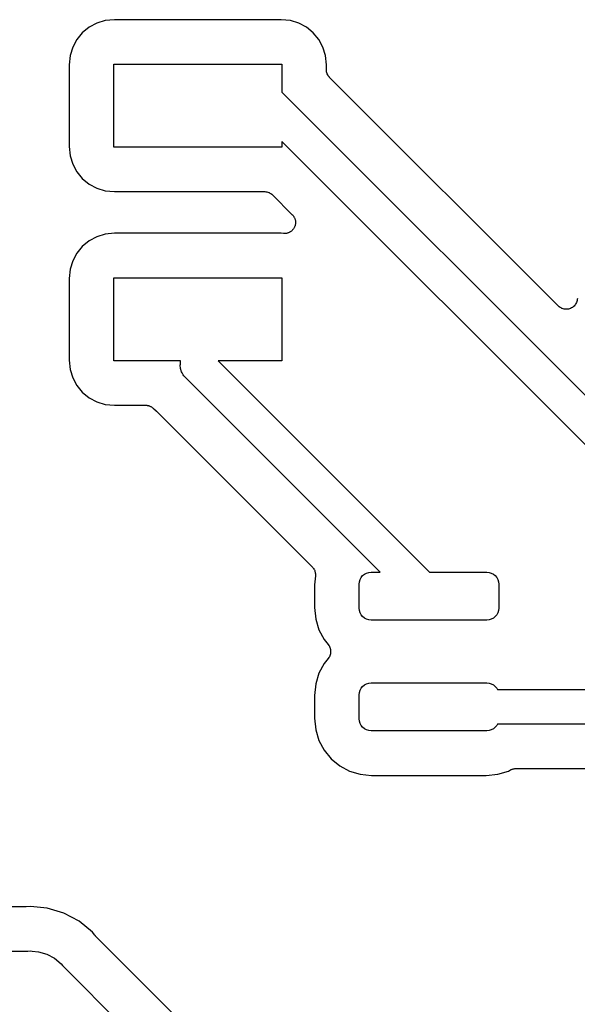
# Model space of a CAD drawing. Extents: x 0.02 to 3.88, y 0.02 to 3.88.
# Tile 21 of 45: x 2.06 to 2.31, y 1.58 to 2.02. Entities that reach past the tile are written whole.
import ezdxf

# ---------------------------------------------------------------- set-up
doc = ezdxf.new("R2010")
doc.units = 0
doc.header["$MEASUREMENT"] = 0
doc.layers.add('BLACK', color=7, linetype='CONTINUOUS')

msp = doc.modelspace()

# ---------------------------------------------------------------- linework, layer by layer
at = {"layer": 'BLACK', "linetype": 'CONTINUOUS'}
for p, q in [((2.09512, 2.01872), (2.09165, 2.01687)), ((2.09889, 2.01987), (2.09512, 2.01872)), ((2.10306, 2.02028), (2.09889, 2.01987)), ((2.17836, 2.02028), (2.10306, 2.02028)), ((2.18252, 2.01987), (2.17836, 2.02028)), ((2.18629, 2.01872), (2.18252, 2.01987)), ((2.18977, 2.01687), (2.18629, 2.01872)), ((2.0886, 2.01437), (2.08611, 2.01132)), ((2.09165, 2.01687), (2.0886, 2.01437)), ((2.19281, 2.01437), (2.18977, 2.01687)), ((2.19531, 2.01132), (2.19281, 2.01437)), ((2.08611, 2.01132), (2.08425, 2.00785)), ((2.19717, 2.00785), (2.19531, 2.01132)), ((2.08425, 2.00785), (2.0831, 2.00408)), ((2.19831, 2.00408), (2.19717, 2.00785)), ((2.0831, 2.00408), (2.08269, 1.99991)), ((2.19872, 1.99991), (2.19831, 2.00408)), ((2.08269, 1.99991), (2.08269, 1.963)), ((2.10281, 1.96276), (2.10281, 2.00016)), ((2.10281, 2.00016), (2.1786, 2.00016)), ((2.1786, 2.00016), (2.1786, 1.98749)), ((2.19872, 1.99777), (2.19872, 1.99991)), ((2.19877, 1.99731), (2.19872, 1.99777)), ((2.19881, 1.99685), (2.19877, 1.99731)), ((2.19882, 1.99682), (2.19881, 1.99685)), ((2.19882, 1.9968), (2.19882, 1.99682)), ((2.19895, 1.99636), (2.19882, 1.9968)), ((2.19908, 1.99591), (2.19895, 1.99636)), ((2.19909, 1.99589), (2.19908, 1.99591)), ((2.1991, 1.99586), (2.19909, 1.99589)), ((2.19932, 1.99545), (2.1991, 1.99586)), ((2.19953, 1.99504), (2.19932, 1.99545)), ((2.19955, 1.99502), (2.19953, 1.99504)), ((2.19956, 1.995), (2.19955, 1.99502)), ((2.19985, 1.99464), (2.19956, 1.995)), ((2.20014, 1.99428), (2.19985, 1.99464)), ((2.20017, 1.99424), (2.20014, 1.99428)), ((2.20018, 1.99424), (2.20017, 1.99424)), ((2.20019, 1.99423), (2.20018, 1.99424)), ((2.20018, 1.99424), (2.20018, 1.99424)), ((2.30345, 1.89097), (2.20019, 1.99423)), ((2.1786, 1.98749), (2.17914, 1.98705)), ((2.17914, 1.98705), (2.17938, 1.98675)), ((2.17938, 1.98675), (2.38048, 1.78565)), ((2.3713, 1.77257), (2.1786, 1.96526)), ((2.1786, 1.96526), (2.1786, 1.96276)), ((2.08269, 1.963), (2.0831, 1.95884)), ((2.1786, 1.96276), (2.10281, 1.96276)), ((2.0831, 1.95884), (2.08425, 1.95507)), ((2.08425, 1.95507), (2.08611, 1.95159)), ((2.08611, 1.95159), (2.0886, 1.94855)), ((2.0886, 1.94855), (2.09165, 1.94605)), ((2.09165, 1.94605), (2.09512, 1.94419)), ((2.09512, 1.94419), (2.09889, 1.94305)), ((2.09889, 1.94305), (2.10306, 1.94263)), ((2.10306, 1.94263), (2.17087, 1.94263)), ((2.17087, 1.94263), (2.17089, 1.94263)), ((2.17089, 1.94263), (2.17089, 1.94263)), ((2.17089, 1.94263), (2.17089, 1.94263)), ((2.17089, 1.94263), (2.17094, 1.94263)), ((2.17094, 1.94263), (2.1714, 1.94258)), ((2.1714, 1.94258), (2.17186, 1.94254)), ((2.17186, 1.94254), (2.17189, 1.94253)), ((2.17189, 1.94253), (2.17191, 1.94253)), ((2.17191, 1.94253), (2.17236, 1.94239)), ((2.17236, 1.94239), (2.1728, 1.94225)), ((2.1728, 1.94225), (2.17282, 1.94224)), ((2.17282, 1.94224), (2.17284, 1.94223)), ((2.17284, 1.94223), (2.17325, 1.94201)), ((2.17325, 1.94201), (2.17366, 1.94179)), ((2.17366, 1.94179), (2.17368, 1.94177)), ((2.17368, 1.94177), (2.1737, 1.94176)), ((2.1737, 1.94176), (2.17405, 1.94146)), ((2.17405, 1.94146), (2.17441, 1.94117)), ((2.17441, 1.94117), (2.18334, 1.93224)), ((2.18334, 1.93224), (2.18339, 1.93219)), ((2.18339, 1.93219), (2.18354, 1.932)), ((2.18354, 1.932), (2.1837, 1.93183)), ((2.1837, 1.93183), (2.18384, 1.93162)), ((2.18384, 1.93162), (2.184, 1.93143)), ((2.184, 1.93143), (2.18411, 1.93122)), ((2.18411, 1.93122), (2.18424, 1.93102)), ((2.18424, 1.93102), (2.18433, 1.93078)), ((2.18433, 1.93078), (2.18445, 1.93056)), ((2.18445, 1.93056), (2.18451, 1.93033)), ((2.18451, 1.93033), (2.1846, 1.93011)), ((2.1846, 1.93011), (2.18465, 1.92987)), ((2.18465, 1.92987), (2.18472, 1.92962)), ((2.18472, 1.92962), (2.18474, 1.92939)), ((2.18332, 1.92514), (2.18313, 1.92499)), ((2.18348, 1.92534), (2.18332, 1.92514)), ((2.18366, 1.92551), (2.18348, 1.92534)), ((2.18379, 1.92571), (2.18366, 1.92551)), ((2.18394, 1.92589), (2.18379, 1.92571)), ((2.18406, 1.92611), (2.18394, 1.92589)), ((2.1842, 1.92632), (2.18406, 1.92611)), ((2.1843, 1.92654), (2.1842, 1.92632)), ((2.18441, 1.92675), (2.1843, 1.92654)), ((2.18448, 1.92699), (2.18441, 1.92675)), ((2.18458, 1.92722), (2.18448, 1.92699)), ((2.18463, 1.92745), (2.18458, 1.92722)), ((2.1847, 1.92768), (2.18463, 1.92745)), ((2.18473, 1.92793), (2.1847, 1.92768)), ((2.18478, 1.92818), (2.18473, 1.92793)), ((2.18474, 1.92939), (2.18479, 1.92915)), ((2.18479, 1.92915), (2.18478, 1.9289)), ((2.18478, 1.9289), (2.18481, 1.92865)), ((2.18481, 1.92865), (2.18478, 1.92842)), ((2.18478, 1.92842), (2.18478, 1.92818)), ((2.09512, 1.92227), (2.09165, 1.92041)), ((2.09889, 1.92341), (2.09512, 1.92227)), ((2.10306, 1.92382), (2.09889, 1.92341)), ((2.17836, 1.92382), (2.10306, 1.92382)), ((2.17932, 1.92373), (2.17836, 1.92382)), ((2.17955, 1.92373), (2.17932, 1.92373)), ((2.17979, 1.9237), (2.17955, 1.92373)), ((2.18004, 1.92373), (2.17979, 1.9237)), ((2.18029, 1.92373), (2.18004, 1.92373)), ((2.18052, 1.92377), (2.18029, 1.92373)), ((2.18076, 1.9238), (2.18052, 1.92377)), ((2.181, 1.92387), (2.18076, 1.9238)), ((2.18125, 1.92392), (2.181, 1.92387)), ((2.18147, 1.92401), (2.18125, 1.92392)), ((2.1817, 1.92407), (2.18147, 1.92401)), ((2.18192, 1.92419), (2.1817, 1.92407)), ((2.18215, 1.92429), (2.18192, 1.92419)), ((2.18235, 1.92442), (2.18215, 1.92429)), ((2.18256, 1.92453), (2.18235, 1.92442)), ((2.18275, 1.92469), (2.18256, 1.92453)), ((2.18296, 1.92483), (2.18275, 1.92469)), ((2.18313, 1.92499), (2.18296, 1.92483)), ((2.0886, 1.91791), (2.08611, 1.91487)), ((2.09165, 1.92041), (2.0886, 1.91791)), ((2.08611, 1.91487), (2.08425, 1.91139)), ((2.0831, 1.90762), (2.08269, 1.90345)), ((2.08425, 1.91139), (2.0831, 1.90762)), ((2.08269, 1.90345), (2.08269, 1.86655)), ((2.10281, 1.8663), (2.10281, 1.9037)), ((2.10281, 1.9037), (2.1786, 1.9037)), ((2.1786, 1.9037), (2.1786, 1.8663)), ((2.31193, 1.89396), (2.31188, 1.89348)), ((2.31198, 1.89444), (2.31193, 1.89396)), ((2.30382, 1.89067), (2.30345, 1.89097)), ((2.30419, 1.89036), (2.30382, 1.89067)), ((2.3042, 1.89036), (2.30419, 1.89036)), ((2.3042, 1.89035), (2.3042, 1.89036)), ((2.30462, 1.89013), (2.3042, 1.89035)), ((2.30505, 1.8899), (2.30462, 1.89013)), ((2.30506, 1.88989), (2.30505, 1.8899)), ((2.30552, 1.88975), (2.30506, 1.88989)), ((2.30506, 1.88989), (2.30506, 1.88989)), ((2.30598, 1.88961), (2.30552, 1.88975)), ((2.30599, 1.88961), (2.30598, 1.88961)), ((2.306, 1.8896), (2.30599, 1.88961)), ((2.30647, 1.88956), (2.306, 1.8896)), ((2.30695, 1.88951), (2.30647, 1.88956)), ((2.30696, 1.88951), (2.30695, 1.88951)), ((2.30697, 1.88951), (2.30696, 1.88951)), ((2.30745, 1.88955), (2.30697, 1.88951)), ((2.30792, 1.88959), (2.30745, 1.88955)), ((2.30793, 1.8896), (2.30792, 1.88959)), ((2.30794, 1.8896), (2.30793, 1.8896)), ((2.30841, 1.88974), (2.30794, 1.8896)), ((2.30886, 1.88987), (2.30841, 1.88974)), ((2.30887, 1.88987), (2.30886, 1.88987)), ((2.30931, 1.8901), (2.30887, 1.88988)), ((2.30887, 1.88988), (2.30887, 1.88987)), ((2.30972, 1.89032), (2.30931, 1.8901)), ((2.30973, 1.89033), (2.30972, 1.89032)), ((2.30974, 1.89033), (2.30973, 1.89033)), ((2.31011, 1.89063), (2.30974, 1.89033)), ((2.31048, 1.89093), (2.31011, 1.89063)), ((2.31049, 1.89094), (2.31048, 1.89093)), ((2.3105, 1.89095), (2.31049, 1.89094)), ((2.31081, 1.89132), (2.3105, 1.89095)), ((2.31111, 1.89168), (2.31081, 1.89132)), ((2.31112, 1.89169), (2.31111, 1.89168)), ((2.31135, 1.89212), (2.31112, 1.8917)), ((2.31112, 1.8917), (2.31112, 1.89169)), ((2.31158, 1.89254), (2.31135, 1.89212)), ((2.31159, 1.89255), (2.31158, 1.89254)), ((2.31158, 1.89254), (2.31158, 1.89254)), ((2.31173, 1.89301), (2.31159, 1.89255)), ((2.31188, 1.89347), (2.31173, 1.89301)), ((2.31188, 1.89348), (2.31188, 1.89347)), ((2.31188, 1.89347), (2.31188, 1.89347)), ((2.08269, 1.86655), (2.0831, 1.86238)), ((2.13283, 1.8663), (2.10281, 1.8663)), ((2.1328, 1.86429), (2.13283, 1.86468)), ((2.13295, 1.86275), (2.1328, 1.86429)), ((2.13283, 1.86468), (2.13283, 1.8663)), ((2.1786, 1.8663), (2.14984, 1.8663)), ((2.14984, 1.8663), (2.24531, 1.77083)), ((2.0831, 1.86238), (2.08425, 1.85861)), ((2.08425, 1.85861), (2.08611, 1.85513)), ((2.1334, 1.86126), (2.13295, 1.86275)), ((2.13362, 1.86086), (2.1334, 1.86126)), ((2.13413, 1.8599), (2.13362, 1.86086)), ((2.13444, 1.85952), (2.13413, 1.8599)), ((2.13485, 1.85902), (2.13444, 1.85952)), ((2.13511, 1.8587), (2.13485, 1.85902)), ((2.13541, 1.85845), (2.13511, 1.8587)), ((2.22304, 1.77083), (2.13541, 1.85845)), ((2.08611, 1.85513), (2.0886, 1.85209)), ((2.0886, 1.85209), (2.09165, 1.84959)), ((2.09165, 1.84959), (2.09512, 1.84773)), ((2.09512, 1.84773), (2.09889, 1.84659)), ((2.09889, 1.84659), (2.10306, 1.84618)), ((2.10306, 1.84618), (2.11715, 1.84618)), ((2.11715, 1.84618), (2.11722, 1.84618)), ((2.11722, 1.84618), (2.11744, 1.84615)), ((2.11744, 1.84615), (2.11766, 1.84615)), ((2.11766, 1.84615), (2.11792, 1.8461)), ((2.11792, 1.8461), (2.11819, 1.84607)), ((2.11819, 1.84607), (2.1184, 1.846)), ((2.1184, 1.846), (2.11861, 1.84596)), ((2.11861, 1.84596), (2.11886, 1.84586)), ((2.11886, 1.84586), (2.11912, 1.84577)), ((2.11912, 1.84577), (2.11931, 1.84567)), ((2.11931, 1.84567), (2.11951, 1.84558)), ((2.11951, 1.84558), (2.11974, 1.84543)), ((2.11974, 1.84543), (2.11997, 1.8453)), ((2.11997, 1.8453), (2.12014, 1.84516)), ((2.12014, 1.84516), (2.12033, 1.84504)), ((2.12033, 1.84504), (2.12052, 1.84485)), ((2.12052, 1.84485), (2.12072, 1.84468)), ((2.12072, 1.84468), (2.12082, 1.84455)), ((2.12082, 1.84455), (2.12178, 1.84377)), ((2.12178, 1.84377), (2.12183, 1.84372)), ((2.12183, 1.84372), (2.12198, 1.84357)), ((2.12198, 1.84357), (2.12214, 1.84344)), ((2.12214, 1.84344), (2.19234, 1.77324)), ((2.19234, 1.77324), (2.19239, 1.77319)), ((2.19239, 1.77319), (2.19253, 1.77302)), ((2.19253, 1.77302), (2.19268, 1.77286)), ((2.19268, 1.77286), (2.19283, 1.77264)), ((2.19283, 1.77264), (2.193, 1.77243)), ((2.193, 1.77243), (2.1931, 1.77223)), ((2.1931, 1.77223), (2.19322, 1.77205)), ((2.19322, 1.77205), (2.19332, 1.7718)), ((2.19332, 1.7718), (2.19345, 1.77156)), ((2.19345, 1.77156), (2.19351, 1.77135)), ((2.19351, 1.77135), (2.19359, 1.77115)), ((2.19359, 1.77115), (2.19364, 1.77088)), ((2.19364, 1.77088), (2.19372, 1.77062)), ((2.19372, 1.77062), (2.19374, 1.7704)), ((2.19374, 1.7704), (2.19378, 1.77019)), ((2.19378, 1.77019), (2.19378, 1.76992)), ((2.19378, 1.76992), (2.19381, 1.76965)), ((2.19381, 1.76965), (2.19378, 1.76943)), ((2.21509, 1.76924), (2.21591, 1.76991)), ((2.21591, 1.76991), (2.21685, 1.77041)), ((2.21685, 1.77041), (2.21786, 1.77072)), ((2.21786, 1.77072), (2.21892, 1.77083)), ((2.21892, 1.77083), (2.22304, 1.77083)), ((2.24531, 1.77083), (2.27108, 1.77083)), ((2.27108, 1.77083), (2.27214, 1.77072)), ((2.27214, 1.77072), (2.27315, 1.77041)), ((2.27315, 1.77041), (2.27409, 1.76991)), ((2.27409, 1.76991), (2.27491, 1.76924)), ((2.19378, 1.76921), (2.19338, 1.76517)), ((2.19338, 1.76517), (2.19338, 1.75483)), ((2.19378, 1.76943), (2.19378, 1.76921)), ((2.2135, 1.76541), (2.21361, 1.76647)), ((2.2135, 1.75459), (2.2135, 1.76541)), ((2.21361, 1.76647), (2.21392, 1.76748)), ((2.21392, 1.76748), (2.21442, 1.76842)), ((2.21442, 1.76842), (2.21509, 1.76924)), ((2.27491, 1.76924), (2.27558, 1.76842)), ((2.27558, 1.76842), (2.27608, 1.76748)), ((2.27608, 1.76748), (2.27639, 1.76647)), ((2.27639, 1.76647), (2.2765, 1.76541)), ((2.2765, 1.76541), (2.2765, 1.75459)), ((2.19338, 1.75483), (2.1939, 1.74961)), ((2.21361, 1.75353), (2.2135, 1.75459)), ((2.21392, 1.75252), (2.21361, 1.75353)), ((2.21442, 1.75158), (2.21392, 1.75252)), ((2.27608, 1.75252), (2.27558, 1.75158)), ((2.27639, 1.75353), (2.27608, 1.75252)), ((2.2765, 1.75459), (2.27639, 1.75353)), ((2.1939, 1.74961), (2.19535, 1.74482)), ((2.21509, 1.75076), (2.21442, 1.75158)), ((2.21591, 1.75009), (2.21509, 1.75076)), ((2.21685, 1.74959), (2.21591, 1.75009)), ((2.21786, 1.74928), (2.21685, 1.74959)), ((2.21892, 1.74917), (2.21786, 1.74928)), ((2.27108, 1.74917), (2.21892, 1.74917)), ((2.27214, 1.74928), (2.27108, 1.74917)), ((2.27315, 1.74959), (2.27214, 1.74928)), ((2.27409, 1.75009), (2.27315, 1.74959)), ((2.27491, 1.75076), (2.27409, 1.75009)), ((2.27558, 1.75158), (2.27491, 1.75076)), ((2.19535, 1.74482), (2.19771, 1.74041)), ((2.19771, 1.74041), (2.19955, 1.73817)), ((2.19955, 1.73817), (2.19956, 1.73815)), ((2.19956, 1.73815), (2.19957, 1.73815)), ((2.19957, 1.73815), (2.19957, 1.73815)), ((2.19957, 1.73815), (2.19959, 1.73812)), ((2.19959, 1.73812), (2.19985, 1.73772)), ((2.19985, 1.73772), (2.2001, 1.73733)), ((2.2001, 1.73733), (2.20011, 1.73732)), ((2.20011, 1.73732), (2.20012, 1.7373)), ((2.20012, 1.7373), (2.2003, 1.73686)), ((2.2003, 1.73686), (2.20047, 1.73643)), ((2.20056, 1.734), (2.20046, 1.73354)), ((2.20047, 1.73643), (2.20048, 1.73641)), ((2.20048, 1.73641), (2.20048, 1.73639)), ((2.20048, 1.73639), (2.20057, 1.73593)), ((2.20065, 1.73446), (2.20056, 1.734)), ((2.20057, 1.73593), (2.20066, 1.73547)), ((2.20066, 1.7345), (2.20065, 1.73448)), ((2.20065, 1.73448), (2.20065, 1.73446)), ((2.20066, 1.73547), (2.20066, 1.73545)), ((2.20066, 1.73545), (2.20066, 1.73543)), ((2.20066, 1.73543), (2.20066, 1.73497)), ((2.20066, 1.73497), (2.20066, 1.7345)), ((2.19771, 1.72959), (2.19535, 1.72518)), ((2.19955, 1.73183), (2.19771, 1.72959)), ((2.19981, 1.73222), (2.19955, 1.73183)), ((2.20007, 1.7326), (2.19981, 1.73222)), ((2.20008, 1.73262), (2.20007, 1.7326)), ((2.20009, 1.73264), (2.20008, 1.73262)), ((2.20027, 1.73307), (2.20009, 1.73264)), ((2.20045, 1.7335), (2.20027, 1.73307)), ((2.20046, 1.73352), (2.20045, 1.7335)), ((2.20046, 1.73354), (2.20046, 1.73352)), ((2.19535, 1.72518), (2.1939, 1.72039)), ((2.21685, 1.72041), (2.21786, 1.72072)), ((2.21786, 1.72072), (2.21892, 1.72083)), ((2.21892, 1.72083), (2.27108, 1.72083)), ((2.27108, 1.72083), (2.27214, 1.72072)), ((2.27214, 1.72072), (2.27315, 1.72041)), ((2.1939, 1.72039), (2.19338, 1.71517)), ((2.2135, 1.71541), (2.21361, 1.71647)), ((2.21361, 1.71647), (2.21392, 1.71748)), ((2.21392, 1.71748), (2.21442, 1.71842)), ((2.21442, 1.71842), (2.21509, 1.71924)), ((2.21509, 1.71924), (2.21591, 1.71991)), ((2.21591, 1.71991), (2.21685, 1.72041)), ((2.27315, 1.72041), (2.27409, 1.71991)), ((2.27409, 1.71991), (2.27491, 1.71924)), ((2.27491, 1.71924), (2.27558, 1.71842)), ((2.27558, 1.71842), (2.27588, 1.71787)), ((2.27588, 1.71787), (2.37572, 1.71787)), ((2.19338, 1.71517), (2.19338, 1.70483)), ((2.2135, 1.70459), (2.2135, 1.71541)), ((2.19338, 1.70483), (2.1939, 1.69961)), ((2.21361, 1.70353), (2.2135, 1.70459)), ((2.21392, 1.70252), (2.21361, 1.70353)), ((2.1939, 1.69961), (2.19535, 1.69482)), ((2.21442, 1.70158), (2.21392, 1.70252)), ((2.21509, 1.70076), (2.21442, 1.70158)), ((2.21591, 1.70009), (2.21509, 1.70076)), ((2.21685, 1.69959), (2.21591, 1.70009)), ((2.21786, 1.69928), (2.21685, 1.69959)), ((2.21892, 1.69917), (2.21786, 1.69928)), ((2.27108, 1.69917), (2.21892, 1.69917)), ((2.27214, 1.69928), (2.27108, 1.69917)), ((2.27315, 1.69959), (2.27214, 1.69928)), ((2.27409, 1.70009), (2.27315, 1.69959)), ((2.27491, 1.70076), (2.27409, 1.70009)), ((2.27558, 1.70158), (2.27491, 1.70076)), ((2.27588, 1.70213), (2.27558, 1.70158)), ((2.3713, 1.70213), (2.27588, 1.70213)), ((2.19535, 1.69482), (2.19771, 1.69041)), ((2.19771, 1.69041), (2.20088, 1.68655)), ((2.20088, 1.68655), (2.20474, 1.68338)), ((2.20474, 1.68338), (2.20915, 1.68102)), ((2.20915, 1.68102), (2.21394, 1.67957)), ((2.27606, 1.67957), (2.28084, 1.68102)), ((2.28084, 1.68102), (2.28181, 1.68154)), ((2.28181, 1.68154), (2.28187, 1.68157)), ((2.28187, 1.68157), (2.28207, 1.68165)), ((2.28207, 1.68165), (2.28226, 1.68175)), ((2.28226, 1.68175), (2.28253, 1.68183)), ((2.28253, 1.68183), (2.28278, 1.68193)), ((2.28278, 1.68193), (2.28299, 1.68197)), ((2.28299, 1.68197), (2.2832, 1.68203)), ((2.2832, 1.68203), (2.28347, 1.68206)), ((2.28347, 1.68206), (2.28374, 1.68211)), ((2.28374, 1.68211), (2.28396, 1.6821)), ((2.28396, 1.6821), (2.28417, 1.68213)), ((2.28417, 1.68213), (2.34712, 1.68213)), ((2.21394, 1.67957), (2.21916, 1.67905)), ((2.21916, 1.67905), (2.27084, 1.67905)), ((2.27084, 1.67905), (2.27606, 1.67957)), ((2.06281, 1.61969), (1.95027, 1.61969)), ((2.06301, 1.61971), (2.06281, 1.61969)), ((2.06323, 1.6197), (2.06301, 1.61971)), ((2.0633, 1.61971), (2.06323, 1.6197)), ((2.065, 1.61988), (2.0633, 1.61971)), ((2.0667, 1.61971), (2.065, 1.61988)), ((2.07278, 1.61911), (2.0667, 1.61971)), ((2.0667, 1.61971), (2.0667, 1.61971)), ((2.08026, 1.61684), (2.07278, 1.61911)), ((2.08715, 1.61316), (2.08026, 1.61684)), ((2.0932, 1.6082), (2.08715, 1.61316)), ((2.09428, 1.60687), (2.0932, 1.6082)), ((2.09443, 1.60672), (2.09428, 1.60687)), ((2.09456, 1.60656), (2.09443, 1.60672)), ((2.09461, 1.60651), (2.09456, 1.60656)), ((2.22651, 1.47461), (2.09461, 1.60651)), ((1.88992, 1.59969), (2.06403, 1.59969)), ((2.06403, 1.59969), (2.065, 1.59978)), ((2.065, 1.59978), (2.06597, 1.59969)), ((2.06597, 1.59969), (2.06886, 1.5994)), ((2.06886, 1.5994), (2.07257, 1.59827)), ((2.07257, 1.59827), (2.07599, 1.59645)), ((2.07599, 1.59645), (2.07899, 1.59399)), ((2.07899, 1.59399), (2.0796, 1.59324)), ((2.0796, 1.59324), (2.21324, 1.4596))]:
    msp.add_line(p, q, dxfattribs=at)

doc.saveas('drawing.dxf')
